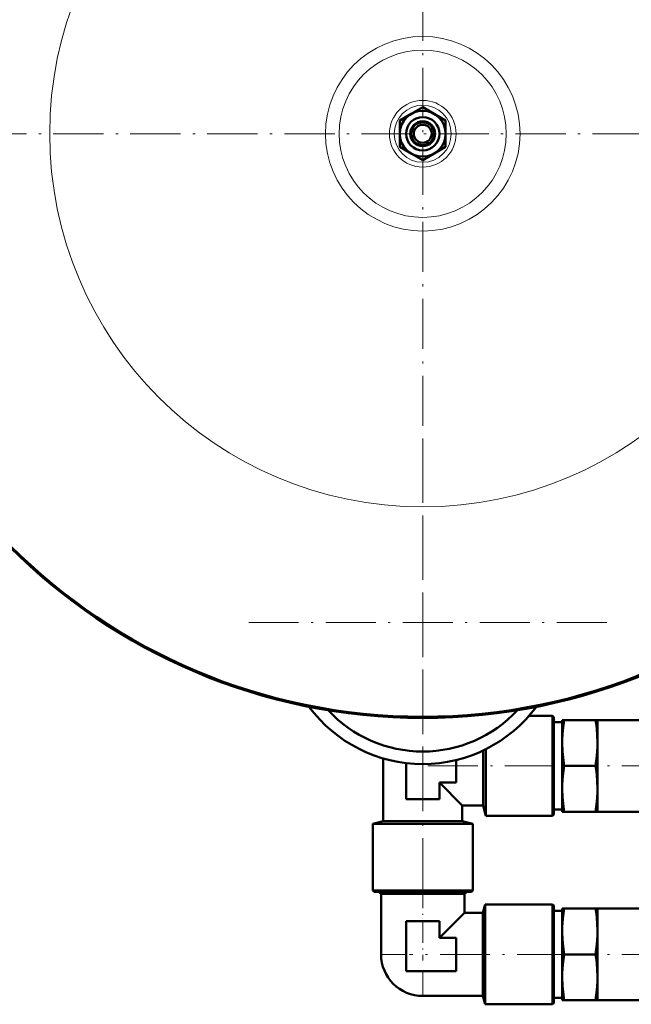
# Model space of a CAD drawing. Extents: x -1358 to 1757, y -1552 to 637.
# Tile 30 of 98: x 40 to 187, y -974 to -738. Entities that reach past the tile are written whole.
import ezdxf

# ---------------------------------------------------------------- set-up
doc = ezdxf.new("R2010")
doc.units = 0
doc.linetypes.add('DASHDOT', pattern=[18.5, 12, -3, 0.5, -3])

msp = doc.modelspace()

# ---------------------------------------------------------------- linework, layer by layer
at = {"color": 7, "linetype": 'DASHDOT', "lineweight": 18}
for p, q in [((136.79, -582.89), (136.79, -947.59)), ((-229.45, -765.24), (491.9, -765.24)), ((319.14, -765.24), (-45.56, -765.24)), ((136.79, -838.39), (136.79, -926.79)), ((180.99, -882.59), (92.59, -882.59)), ((138.04, -917.04), (171.04, -917.04)), ((215.14, -917.04), (174.99, -917.04)), ((171.44, -962.29), (133.64, -962.29)), ((215.14, -962.29), (174.99, -962.29))]:
    msp.add_line(p, q, dxfattribs=at)
at = {"color": 7, "lineweight": 50}
for p, q in [((134.04, -760.47), (136.79, -758.89)), ((136.79, -758.89), (139.54, -760.47)), ((131.29, -762.06), (134.04, -760.47)), ((139.54, -760.47), (142.29, -762.06)), ((131.29, -765.24), (131.29, -762.06)), ((142.29, -762.06), (142.29, -765.24)), ((131.29, -768.41), (131.29, -765.24)), ((142.29, -765.24), (142.29, -768.41)), ((134.04, -770), (131.29, -768.41)), ((142.29, -768.41), (139.54, -770)), ((136.79, -771.59), (134.04, -770)), ((139.54, -770), (136.79, -771.59)), ((162.33, -905.04), (167.99, -905.04)), ((167.99, -917.04), (167.99, -905.04)), ((168.29, -905.34), (167.99, -905.04)), ((168.29, -917.04), (168.29, -905.34)), ((168.29, -906.56), (170.29, -906.56)), ((170.29, -906.04), (170.75, -906.04)), ((170.29, -906.04), (170.29, -911.54)), ((170.75, -906.04), (178.33, -906.04)), ((178.33, -906.04), (178.79, -906.04)), ((178.79, -906.04), (178.79, -911.54)), ((178.79, -906.04), (211.79, -906.04)), ((170.29, -911.54), (170.29, -922.54)), ((178.79, -911.54), (178.79, -917.04)), ((151.29, -917.04), (151.29, -913.34)), ((151.96, -917.04), (151.96, -913.01)), ((127.29, -930.29), (127.29, -915.23)), ((132.79, -925.04), (132.79, -916.35)), ((144.79, -915.63), (144.79, -921.04)), ((151.29, -926.54), (151.29, -917.04)), ((151.96, -929.04), (151.96, -917.04)), ((167.99, -929.04), (167.99, -917.04)), ((168.29, -928.74), (168.29, -917.04)), ((170.75, -917.04), (178.33, -917.04)), ((178.79, -917.04), (178.79, -922.54)), ((144.79, -921.04), (140.79, -921.04)), ((140.79, -921.04), (140.79, -925.04)), ((146.29, -926.54), (140.79, -921.04)), ((170.29, -922.54), (170.29, -928.04)), ((178.79, -922.54), (178.79, -928.04)), ((140.79, -925.04), (132.79, -925.04)), ((146.29, -926.54), (146.29, -930.29)), ((146.29, -926.54), (151.29, -926.54)), ((151.29, -926.54), (151.96, -929.04)), ((151.96, -929.04), (167.99, -929.04)), ((168.29, -928.74), (167.99, -929.04)), ((168.29, -927.51), (170.29, -927.51)), ((170.75, -928.04), (170.29, -928.04)), ((170.75, -928.04), (178.33, -928.04)), ((178.79, -928.04), (178.33, -928.04)), ((178.79, -928.04), (211.79, -928.04)), ((124.79, -930.96), (127.29, -930.29)), ((124.79, -946.99), (124.79, -930.96)), ((124.79, -930.96), (148.79, -930.96)), ((127.29, -930.29), (146.29, -930.29)), ((146.29, -930.29), (148.79, -930.96)), ((148.79, -930.96), (148.79, -946.99)), ((125.09, -947.29), (124.79, -946.99)), ((124.79, -946.99), (148.79, -946.99)), ((125.09, -947.29), (148.49, -947.29)), ((126.79, -947.76), (126.13, -947.29)), ((136.79, -947.76), (126.79, -947.76)), ((126.79, -947.76), (126.79, -962.29)), ((146.79, -947.76), (136.79, -947.76)), ((146.79, -947.76), (147.45, -947.29)), ((146.79, -947.76), (146.79, -952.29)), ((148.79, -946.99), (148.49, -947.29)), ((151.25, -952.29), (151.78, -950.29)), ((151.78, -962.29), (151.78, -950.29)), ((167.99, -950.29), (151.78, -950.29)), ((167.99, -962.29), (167.99, -950.29)), ((168.29, -950.59), (167.99, -950.29)), ((146.79, -952.29), (140.79, -958.29)), ((151.25, -952.29), (146.79, -952.29)), ((151.25, -962.29), (151.25, -952.29)), ((168.29, -962.29), (168.29, -950.59)), ((168.29, -951.81), (170.29, -951.81)), ((170.29, -951.29), (170.75, -951.29)), ((170.29, -951.29), (170.29, -956.79)), ((170.75, -951.29), (178.33, -951.29)), ((178.33, -951.29), (178.79, -951.29)), ((178.79, -951.29), (178.79, -956.79)), ((178.79, -951.29), (211.79, -951.29)), ((132.79, -966.29), (132.79, -954.29)), ((132.79, -954.29), (136.79, -954.29)), ((136.79, -954.29), (140.79, -954.29)), ((140.79, -954.29), (140.79, -958.29)), ((170.29, -956.79), (170.29, -967.79)), ((178.79, -956.79), (178.79, -962.29)), ((140.79, -958.29), (144.79, -958.29)), ((144.79, -958.29), (144.79, -962.29)), ((144.79, -962.29), (144.79, -966.29)), ((151.25, -972.29), (151.25, -962.29)), ((151.78, -974.29), (151.78, -962.29)), ((167.99, -974.29), (167.99, -962.29)), ((168.29, -973.99), (168.29, -962.29)), ((170.75, -962.29), (178.33, -962.29)), ((178.79, -962.29), (178.79, -967.79)), ((144.79, -966.29), (132.79, -966.29)), ((170.29, -967.79), (170.29, -973.29)), ((178.79, -967.79), (178.79, -973.29)), ((151.25, -972.29), (136.79, -972.29)), ((151.25, -972.29), (151.78, -974.29)), ((168.29, -973.99), (167.99, -974.29)), ((168.29, -972.76), (170.29, -972.76)), ((170.75, -973.29), (170.29, -973.29)), ((170.75, -973.29), (178.33, -973.29)), ((178.79, -973.29), (178.33, -973.29)), ((178.79, -973.29), (211.79, -973.29)), ((167.99, -974.29), (151.78, -974.29))]:
    msp.add_line(p, q, dxfattribs=at)
at = {"color": 7, "linetype": 'DASHDOT', "lineweight": 18, "ltscale": 0.45}
msp.add_line((136.79, -945.79), (136.79, -963.79), dxfattribs=at)
at = {"color": 7, "lineweight": 18}
for p, q in [((126.79, -962.29), (132.79, -962.29)), ((136.79, -972.29), (136.79, -966.29))]:
    msp.add_line(p, q, dxfattribs=at)
at = {"color": 7, "lineweight": 50}
for points in [[(170.75, -906.04), (170.44, -908.44), (170.31, -910.53), (170.29, -911.54)], [(178.79, -911.54), (178.72, -909.51), (178.51, -907.29), (178.33, -906.04)], [(170.29, -911.54), (170.36, -913.56), (170.57, -915.78), (170.75, -917.04)], [(178.33, -917.04), (178.64, -914.64), (178.77, -912.54), (178.79, -911.54)], [(170.75, -917.04), (170.44, -919.44), (170.31, -921.53), (170.29, -922.54)], [(178.79, -922.54), (178.72, -920.51), (178.51, -918.29), (178.33, -917.04)], [(170.29, -922.54), (170.36, -924.56), (170.57, -926.78), (170.75, -928.04)], [(178.33, -928.04), (178.64, -925.64), (178.77, -923.54), (178.79, -922.54)], [(170.75, -951.29), (170.44, -953.69), (170.31, -955.78), (170.29, -956.79)], [(178.79, -956.79), (178.72, -954.76), (178.51, -952.54), (178.33, -951.29)], [(170.29, -956.79), (170.36, -958.81), (170.57, -961.03), (170.75, -962.29)], [(178.33, -962.29), (178.64, -959.89), (178.77, -957.79), (178.79, -956.79)], [(170.75, -962.29), (170.44, -964.69), (170.31, -966.78), (170.29, -967.79)], [(178.79, -967.79), (178.72, -965.76), (178.51, -963.54), (178.33, -962.29)], [(170.29, -967.79), (170.36, -969.81), (170.57, -972.03), (170.75, -973.29)], [(178.33, -973.29), (178.64, -970.89), (178.77, -968.79), (178.79, -967.79)]]:
    msp.add_lwpolyline(points, dxfattribs=at)
for radius in [140, 5.5, 4, 3, 2.75, 2.15]:
    msp.add_circle((136.79, -765.24), radius, dxfattribs=at)
at = {"color": 7, "lineweight": 18}
for radius in [89.6, 23.37, 20.08, 8.02, 6.85]:
    msp.add_circle((136.79, -765.24), radius, dxfattribs=at)
at = {"color": 7, "lineweight": 50}
for centre, radius, start, end in [((136.79, -765.24), 140.27, 90, 270), ((136.79, -765.24), 140.27, 270, 90), ((136.79, -882.59), 34, 216.5185, 323.4817), ((136.79, -882.59), 31, 222.8024, 317.1978), ((136.79, -962.29), 10, 180, 270)]:
    msp.add_arc(centre, radius, start, end, dxfattribs=at)

doc.saveas('drawing.dxf')
